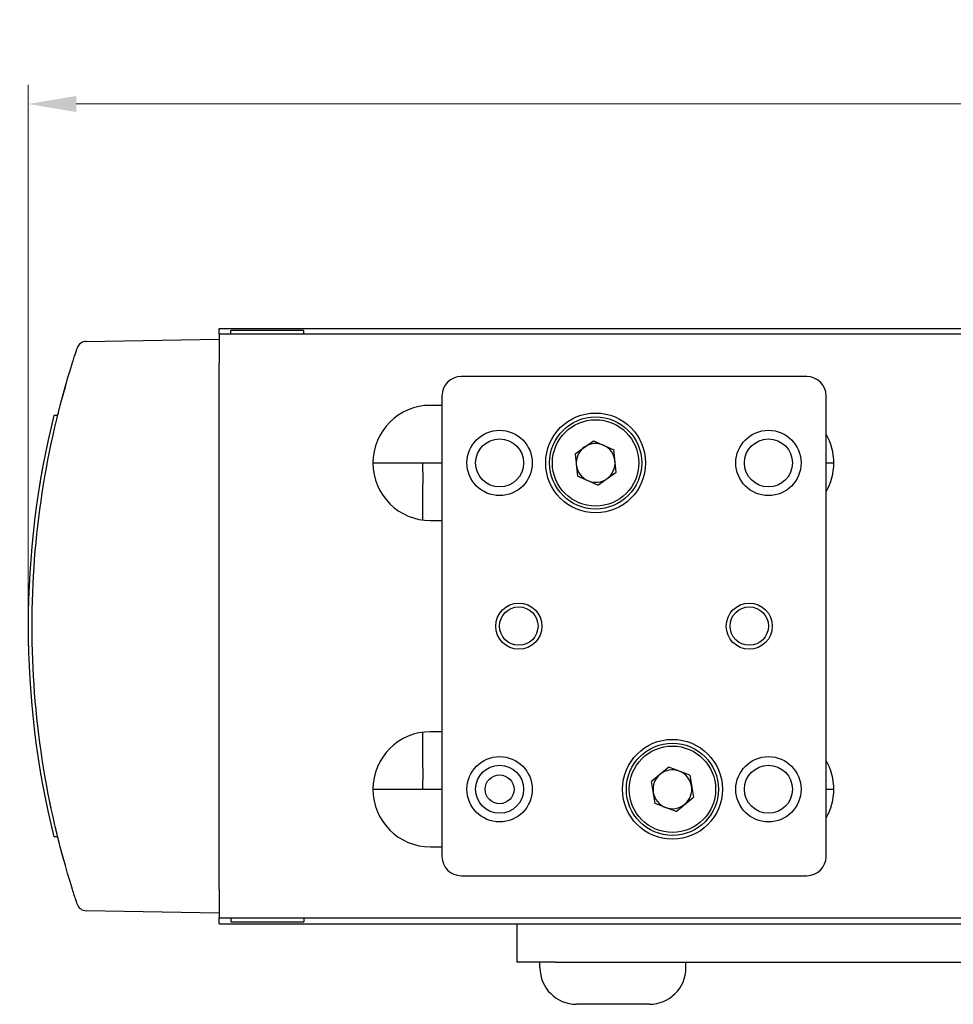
# Model space of a CAD drawing. Header units: inches. Extents: x 0 to 5655, y -2263 to 1330.
# Tile 219 of 239: x 4779 to 4827, y -121 to -69. Entities that reach past the tile are written whole.
import ezdxf

# ---------------------------------------------------------------- set-up
doc = ezdxf.new("R2010")
doc.units = ezdxf.units.IN
doc.header["$MEASUREMENT"] = 0
doc.layers.add('AM_5', color=3, linetype='Continuous', lineweight=15)
doc.layers.add('可見 (ISO)', color=7, linetype='Continuous', lineweight=25)
doc.styles.add('尺寸標註', font='romans.shx', dxfattribs={"bigfont": 'CHINESET.SHX'})
doc.dimstyles.new('CNS1$0', dxfattribs={"dimtxt": 2.5, "dimasz": 2.5, "dimexe": 1, "dimexo": 1, "dimgap": 1.5, "dimtad": 1, "dimtoh": 1, "dimdec": 1, "dimdsep": 46, "dimtxsty": '尺寸標註', "dimcen": 0, "dimclrd": 2, "dimclre": 2, "dimclrt": 1, "dimadec": 0, "dimazin": 2, "dimtp": 0.1, "dimtm": 0.1, "dimtfac": 0.71, "dimtdec": 1, "dimtmove": 0, "dimatfit": 0, "dimfxl": 0, "dimlwd": 13, "dimlwe": 13, "dimarcsym": 0})

# ---------------------------------------------------------------- blocks, each defined once
blk = doc.blocks.new('*D768')
at = {"layer": 'AM_5', "color": 2, "lineweight": 13}
for p, q in [((4778.95, -100.01), (4778.95, -72.81)), ((4896.47, -96.314), (4896.47, -72.81)), ((4781.45, -73.81), (4893.97, -73.81))]:
    blk.add_line(p, q, dxfattribs=at)
at = {"layer": 'AM_5', "color": 2}
for points in [[(4781.45, -73.394), (4781.45, -74.227), (4778.95, -73.81)], [(4893.97, -73.394), (4893.97, -74.227), (4896.47, -73.81)]]:
    blk.add_solid(points, dxfattribs=at)
at = {"layer": 'Defpoints', "color": 0}
for p in [(4896.47, -73.81), (4896.47, -97.314), (4778.95, -101.01)]:
    blk.add_point(p, dxfattribs=at)
at = {"layer": 'AM_5', "color": 1, "insert": (4837.71, -71.06), "char_height": 2.5, "attachment_point": 5, "style": '尺寸標註'}
blk.add_mtext('117.5', dxfattribs=at)

msp = doc.modelspace()

# ---------------------------------------------------------------- linework, layer by layer
at = {"layer": '可見 (ISO)'}
for p, q in [((4788.9, -85.81), (4788.9, -85.51)), ((4788.9, -85.51), (4860.9, -85.51)), ((4793.3, -85.61), (4789.5, -85.61)), ((4789.5, -85.81), (4789.5, -85.61)), ((4793.3, -85.81), (4793.3, -85.61)), ((4781.97, -86.181), (4788.9, -86.06)), ((4788.9, -85.81), (4788.9, -87.31)), ((4860.9, -85.81), (4788.9, -85.81)), ((4788.9, -114.71), (4788.9, -87.31)), ((4819.497, -88.01), (4801.497, -88.01)), ((4800.497, -89.01), (4800.497, -113.01)), ((4820.497, -113.01), (4820.497, -89.01)), ((4800.497, -89.51), (4799.9, -89.51)), ((4780.487, -90.03), (4780.28, -90.034)), ((4807.433, -92.033), (4808.378, -91.35)), ((4808.378, -91.35), (4809.442, -91.828)), ((4807.433, -92.033), (4807.551, -93.193)), ((4809.561, -92.988), (4809.442, -91.828)), ((4796.9, -92.51), (4800.497, -92.51)), ((4799.497, -92.981), (4799.497, -92.51)), ((4820.497, -92.51), (4820.9, -92.51)), ((4799.497, -92.981), (4799.497, -93.617)), ((4808.615, -93.671), (4807.551, -93.193)), ((4808.615, -93.671), (4809.561, -92.988)), ((4799.497, -95.483), (4799.497, -93.617)), ((4799.9, -95.51), (4800.497, -95.51)), ((4799.497, -108.404), (4799.497, -106.538)), ((4800.497, -106.51), (4799.9, -106.51)), ((4799.497, -108.404), (4799.497, -109.04)), ((4812.308, -108.36), (4811.406, -109.099)), ((4813.399, -108.771), (4812.308, -108.36)), ((4799.497, -109.51), (4799.497, -109.04)), ((4811.595, -110.25), (4811.406, -109.099)), ((4813.399, -108.771), (4813.588, -109.922)), ((4796.9, -109.51), (4800.497, -109.51)), ((4820.497, -109.51), (4820.9, -109.51)), ((4812.686, -110.661), (4811.595, -110.25)), ((4812.686, -110.661), (4813.588, -109.922)), ((4780.487, -111.991), (4780.28, -111.987)), ((4799.9, -112.51), (4800.497, -112.51)), ((4801.497, -114.01), (4819.497, -114.01)), ((4788.9, -114.71), (4788.9, -116.21)), ((4788.9, -115.96), (4781.97, -115.84)), ((4788.9, -116.51), (4788.9, -116.21)), ((4788.9, -116.21), (4860.9, -116.21)), ((4789.5, -116.21), (4789.5, -116.41)), ((4789.5, -116.41), (4793.3, -116.41)), ((4793.3, -116.21), (4793.3, -116.41)), ((4788.9, -116.51), (4860.9, -116.51)), ((4804.4, -116.51), (4804.4, -118.51)), ((4806.4, -118.51), (4804.4, -118.51)), ((4805.6, -118.81), (4805.6, -118.51)), ((4806.4, -118.51), (4875.9, -118.51)), ((4813.2, -118.81), (4813.2, -118.51)), ((4811.3, -120.71), (4807.5, -120.71))]:
    msp.add_line(p, q, dxfattribs=at)
for centre, radius in [((4808.497, -92.51), 2.6), ((4808.497, -92.51), 2.4), ((4808.497, -92.51), 2.25), ((4803.497, -92.51), 1.7), ((4803.497, -92.51), 1.25), ((4817.497, -92.51), 1.7), ((4817.497, -92.51), 1.25), ((4804.497, -101.01), 1.2), ((4804.497, -101.01), 1), ((4816.497, -101.01), 1.2), ((4816.497, -101.01), 1), ((4812.497, -109.51), 2.6), ((4812.497, -109.51), 2.4), ((4812.497, -109.51), 2.25), ((4803.497, -109.51), 1.7), ((4817.497, -109.51), 1.7), ((4803.497, -109.51), 1.25), ((4817.497, -109.51), 1.25), ((4803.497, -109.51), 0.75)]:
    msp.add_circle(centre, radius, dxfattribs=at)
for centre, radius, start, end in [((4781.978, -86.681), 0.5, 91, 161.5386), ((4801.497, -89.01), 1, 90, 180), ((4819.497, -89.01), 1, 0, 90), ((4799.9, -92.51), 3, 90, 270), ((4817.9, -92.51), 3, 329.9603, 30.0397), ((4808.497, -92.51), 1.01, 125.8218, 185.8218), ((4808.497, -92.51), 1.01, 65.8218, 125.8218), ((4808.497, -92.51), 1.01, 5.8218, 65.8218), ((4808.497, -92.51), 1.01, 185.8218, 245.8218), ((4808.497, -92.51), 1.01, 305.8218, 5.8218), ((4808.497, -92.51), 1.01, 245.8218, 305.8218), ((4799.9, -109.51), 3, 90, 270), ((4817.9, -109.51), 3, 329.9603, 30.0397), ((4812.497, -109.51), 1.01, 129.3309, 189.3309), ((4812.497, -109.51), 1.01, 69.3309, 129.3309), ((4812.497, -109.51), 1.01, 9.3309, 69.3309), ((4812.497, -109.51), 1.01, 189.3309, 249.3309), ((4812.497, -109.51), 1.01, 309.3309, 9.3309), ((4812.497, -109.51), 1.01, 249.3309, 309.3309), ((4801.497, -113.01), 1, 180, 270), ((4819.497, -113.01), 1, 270, 0), ((4781.978, -115.34), 0.5, 198.4614, 269), ((4807.5, -118.81), 1.9, 180, 270), ((4811.3, -118.81), 1.9, 270, 0)]:
    msp.add_arc(centre, radius, start, end, dxfattribs=at)
for centre, major_axis, start_param, end_param in [((4824.886, -101.01), (0, 45.943), 1.32955, 1.812043), ((4824.886, -101.011), (0, 45.943), 1.390803, 1.398697), ((4824.886, -101.011), (0, 45.944), 1.400667, 1.408942), ((4824.886, -101.01), (0, 45.944), 1.732924, 1.73539), ((4824.886, -101.01), (0, 45.944), 1.737841, 1.740316)]:
    msp.add_ellipse(centre, major_axis=major_axis, ratio=0.999848, start_param=start_param, end_param=end_param, dxfattribs=at)
for points, knots in [([(4781.257, -87.286), (4781.288, -87.188), (4781.318, -87.091), (4781.376, -86.911), (4781.404, -86.826), (4781.451, -86.684), (4781.47, -86.625), (4781.497, -86.544), (4781.504, -86.523), (4781.504, -86.523)], [0, 0, 0, 0, 0.00030382, 0.00030382, 0.00060764, 0.00060764, 0.000911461, 0.000911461, 0.001215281, 0.001215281, 0.001215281, 0.001215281]), ([(4781.257, -114.735), (4780.56, -112.519), (4780.032, -110.25), (4779.68, -107.953), (4779.327, -105.657), (4779.15, -103.334), (4779.15, -101.01), (4779.15, -98.687), (4779.327, -96.364), (4779.68, -94.068), (4780.032, -91.771), (4780.56, -89.502), (4781.257, -87.286)], [2.8369009, 2.8369009, 2.8369009, 2.8369009, 2.9892468, 2.9892468, 2.9892468, 3.1415927, 3.1415927, 3.1415927, 3.2939385, 3.2939385, 3.2939385, 3.4462844, 3.4462844, 3.4462844, 3.4462844]), ([(4780.472, -90.09), (4780.534, -89.836), (4780.603, -89.569), (4780.741, -89.048), (4780.812, -88.787), (4780.902, -88.469), (4780.923, -88.395), (4780.944, -88.322)], [0, 0, 0, 0, 0.0808918, 0.0808918, 0.162153, 0.162153, 0.1878428, 0.1878428, 0.1878428, 0.1878428]), ([(4780.081, -91.825), (4780.081, -91.825), (4780.081, -91.824), (4780.081, -91.824), (4780.082, -91.824), (4780.082, -91.821), (4780.083, -91.817), (4780.084, -91.812)], [0.02860573, 0.02860573, 0.02860573, 0.02860573, 0.02995071, 0.02995071, 0.03595712, 0.03595712, 0.05119303, 0.05119303, 0.05119303, 0.05119303]), ([(4780.141, -110.482), (4780.117, -110.367), (4780.099, -110.284), (4780.088, -110.227), (4780.086, -110.217), (4780.083, -110.205), (4780.082, -110.202), (4780.082, -110.197), (4780.081, -110.196), (4780.081, -110.196), (4780.081, -110.196), (4780.081, -110.196)], [0, 0, 0, 0, 0.072006, 0.072006, 0.0905756, 0.0905756, 0.1044975, 0.1044975, 0.1149371, 0.1149371, 0.1156823, 0.1156823, 0.1156823, 0.1156823]), ([(4780.813, -113.233), (4780.743, -112.983), (4780.672, -112.718), (4780.536, -112.192), (4780.47, -111.925), (4780.393, -111.603), (4780.375, -111.53), (4780.359, -111.459)], [0, 0, 0, 0, 0.080945, 0.080945, 0.1629715, 0.1629715, 0.1875479, 0.1875479, 0.1875479, 0.1875479]), ([(4781.504, -115.498), (4781.504, -115.498), (4781.474, -115.409), (4781.427, -115.266), (4781.404, -115.194), (4781.376, -115.11), (4781.347, -115.019), (4781.318, -114.928), (4781.288, -114.833), (4781.257, -114.735)], [0, 0, 0, 0, 0.000612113, 0.000612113, 0.000612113, 0.00091817, 0.00091817, 0.00091817, 0.001224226, 0.001224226, 0.001224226, 0.001224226]), ([(4781.31, -114.904), (4781.31, -114.904), (4781.31, -114.904), (4781.31, -114.904), (4781.31, -114.904), (4781.31, -114.903), (4781.31, -114.902), (4781.309, -114.899), (4781.308, -114.896), (4781.307, -114.893)], [0.03798802, 0.03798802, 0.03798802, 0.03798802, 0.03849646, 0.03849646, 0.0413423, 0.0413423, 0.04988108, 0.04988108, 0.05980923, 0.05980923, 0.05980923, 0.05980923])]:
    msp.add_open_spline(points, degree=3, knots=knots, dxfattribs=at)
msp.add_open_spline([(4781.257, -87.286), (4781.27, -87.245), (4781.28, -87.211), (4781.289, -87.185)], degree=3, dxfattribs=at)

# ---------------------------------------------------------------- dimensions: what is measured, and where the dimension line sits
at = {"layer": 'AM_5'}
dim = msp.add_linear_dim(base=(4896.47, -73.81), p1=(4778.95, -101.01), p2=(4896.47, -97.314), dimstyle='CNS1$0', override={"dimpost": '', "dimfxl": 4, "dimarcsym": 1}, dxfattribs=at)
dim.commit()
dim.dimension.update_dxf_attribs({"geometry": '*D768', "text_midpoint": (4837.71, -71.06)})

doc.saveas('drawing.dxf')
